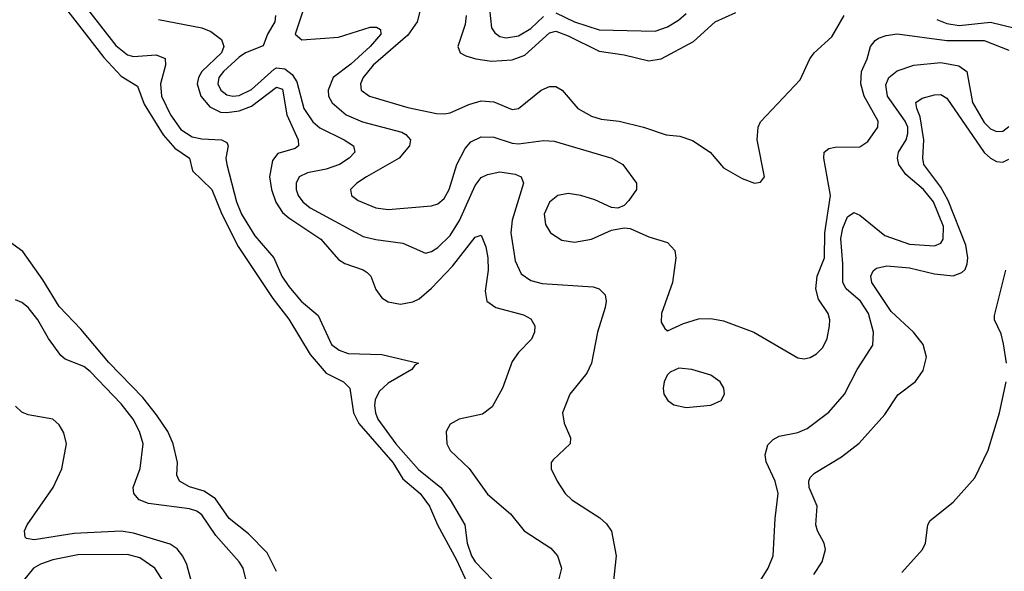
# Model space of a CAD drawing. Header units: inches. Extents: x 501365 to 657855, y 482276 to 547543.
# Tile 175 of 256: x 550383 to 553555, y 516300 to 518076. Entities that reach past the tile are written whole.
import ezdxf

# ---------------------------------------------------------------- set-up
doc = ezdxf.new("R2010")
doc.units = ezdxf.units.IN
doc.header["$MEASUREMENT"] = 0
doc.layers.add('A5551', color=7, linetype='Continuous')

msp = doc.modelspace()

# ---------------------------------------------------------------- linework, layer by layer
at = {"layer": 'A5551', "color": 5}
for points, elevation in [([(550490, 518167.3), (550654.5, 517954.5), (550710, 517895.1), (550762.7, 517862.7), (550784.5, 517804.5), (550845.4, 517705.4), (550882.9, 517662.9), (550930.2, 517630), (550939.7, 517590), (551002.5, 517530), (551034.4, 517450), (551086.5, 517346.5), (551198.1, 517178.1), (551250, 517111.6), (551318.4, 516998.4), (551370, 516938.4), (551425.7, 516910), (551446.7, 516890), (551457.9, 516810), (551475.9, 516775.9), (551584.7, 516650), (551617.6, 516597.6), (551672.9, 516550), (551702.7, 516510), (551728.6, 516450), (551790, 516336.3), (551836.7, 516236.7)], 1760), ([(550601.8, 518110), (550693.1, 517993.1), (550730, 517963.6), (550750, 517957.9), (550822.8, 517962.8), (550851.8, 517951.8), (550852.9, 517930), (550836.6, 517870), (550840.1, 517830), (550869.2, 517770), (550902.5, 517722.5), (550938.7, 517698.7), (550970, 517692.5), (551033, 517690), (551050, 517680.9), (551054.6, 517670), (551046.7, 517630), (551050.8, 517610), (551081.9, 517490), (551097.6, 517450), (551140.1, 517380.1), (551202.1, 517310), (551227.5, 517250), (551250, 517217.5), (551290, 517170.1), (551344.1, 517124.1), (551388, 517030), (551411.7, 517011.7), (551440.9, 517000.9), (551550, 516998.1), (551668, 516970), (551656.1, 516963.9), (551645.8, 516950), (551570, 516906.2), (551541.2, 516878.8), (551528.1, 516851.9), (551526.5, 516833.5), (551528.8, 516810), (551537, 516790), (551594.4, 516710), (551668.2, 516628.2), (551739.4, 516570), (551769.8, 516530), (551816.7, 516450), (551824.8, 516390), (551838, 516350), (551850.4, 516330), (551908.5, 516270)], 1780), ([(551297.3, 518110), (551270.7, 518030), (551291.8, 518011.8), (551410, 518019.9), (551512.4, 518052.4), (551532.5, 518052.5), (551544.9, 518044.9), (551546.5, 518030), (551512.6, 517990), (551450, 517933.3), (551393.1, 517890), (551377.1, 517850), (551378.2, 517830), (551390, 517808.6), (551434.5, 517770), (551487.7, 517747.7), (551613.9, 517713.9), (551627.1, 517707.1), (551642.3, 517690), (551638.3, 517670), (551605.5, 517630), (551500.2, 517570), (551469.1, 517550), (551448.9, 517530), (551451.7, 517510), (551473.8, 517493.8), (551530, 517470.8), (551570, 517465.2), (551710, 517477.3), (551730, 517483.8), (551750, 517500.2), (551766.6, 517530), (551791.6, 517610), (551818, 517662), (551836.9, 517683.1), (551870, 517699), (551910, 517697.8), (551970, 517678.9), (551990, 517676.8), (552070, 517687.8), (552105.3, 517685.3), (552290.6, 517630.6), (552326, 517610), (552370.4, 517550), (552370.6, 517530), (552345.8, 517494.1), (552330, 517478), (552310, 517469.3), (552290, 517471.3), (552236, 517496), (552190.5, 517510.5), (552150, 517516.3), (552116.4, 517510), (552090, 517488.4), (552072.8, 517450), (552076.7, 517416.7), (552093.4, 517390), (552130, 517366.9), (552170, 517360.2), (552225.2, 517370), (552290, 517398.4), (552330, 517406.4), (552350, 517403.8), (552410, 517377.6), (552470, 517359.3), (552493.1, 517333.1), (552496.5, 517310), (552486.2, 517230), (552450.4, 517130), (552450, 517102), (552461.6, 517081.6), (552470, 517074.8), (552521.6, 517098.4), (552570, 517112.6), (552610, 517113.6), (552650, 517106.7), (552747.7, 517070), (552890, 516987), (552910, 516983.7), (552930, 516988.5), (552950, 517000.4), (552970, 517020.4), (552983.9, 517050), (552991.8, 517090), (552992.8, 517110), (552987.4, 517130), (552956.3, 517176.3), (552947.7, 517210), (552952.2, 517250), (552975.5, 517310), (552976.3, 517390), (552994.9, 517510), (552974, 517630), (552975.1, 517650), (552990, 517661.6), (553010, 517666.4), (553090, 517667.2), (553115.3, 517684.7), (553147, 517730), (553148.9, 517750), (553103.8, 517830), (553092.8, 517870), (553095.4, 517910), (553113.3, 517950), (553124.2, 517990), (553139.1, 518010), (553150, 518017.1), (553174.1, 518025.9), (553210, 518030.6), (553370, 518009), (553490, 518009.2), (553570, 517978.6)], 1860), ([(551672.7, 518107.3), (551663.4, 518070), (551633.5, 518026.5), (551522.2, 517930), (551489.6, 517890), (551480.7, 517870), (551483, 517850), (551510, 517830.1), (551633.9, 517793.9), (551725.8, 517774.2), (551750, 517773.1), (551770, 517776), (551830, 517802.9), (551870, 517815.1), (551910, 517812.1), (551970, 517787.7), (551990, 517790.7), (552063.4, 517850), (552090, 517861.4), (552110, 517861), (552130.9, 517850), (552181.3, 517790), (552225.5, 517765.5), (552256.2, 517756.2), (552314.4, 517750), (552392.7, 517730), (552465.3, 517705.3), (552510, 517700.9), (552550, 517687.7), (552607.9, 517650), (552650, 517599.6), (552710, 517564.6), (552750, 517550.4), (552770, 517553), (552782.4, 517570), (552759.1, 517690), (552762.4, 517730), (552770, 517747), (552897.7, 517882.3), (552928.2, 517950), (552942.3, 517970), (552999.2, 518020.8), (553038.9, 518090)], 1880), ([(551821.7, 518090), (551818.5, 518061.5), (551794, 517990), (551802.4, 517970), (551820.6, 517960.6), (551852.2, 517950), (551902.5, 517942.5), (551970, 517947.1), (552010, 517962.5), (552090, 518034.2), (552110, 518039.2), (552150, 518024.9), (552250, 517974.6), (552330, 517963), (552410, 517944.4), (552450, 517950.1), (552553.8, 518006.2), (552623.1, 518070), (552690, 518099.8)], 1920), ([(551896.2, 518110), (551903.4, 518050), (551913.8, 518033.8), (551930, 518022.3), (551950, 518017.7), (551990, 518024.5), (552030, 518048.6), (552070, 518087.3)], 1940), ([(550830, 518076.9), (550970.2, 518050), (550998.5, 518038.5), (551033.2, 518013.2), (551041.1, 517990), (551033.2, 517970), (550969.7, 517910), (550958.6, 517890), (550954.5, 517870), (550966.2, 517830), (550995.4, 517795.4), (551030, 517779.1), (551050, 517777.2), (551090, 517782.5), (551130, 517798.5), (551210, 517859.7), (551230, 517852.3), (551244, 517770), (551280.6, 517690), (551281.4, 517670), (551270, 517661.9), (551214.3, 517645.7), (551197.3, 517622.7), (551187.4, 517570), (551193.8, 517530), (551208.5, 517488.5), (551230, 517456), (551250, 517438.1), (551353.3, 517370), (551410, 517304.6), (551431, 517291), (551490, 517271.3), (551502.7, 517262.7), (551513.7, 517250), (551530, 517207.9), (551550, 517180.5), (551570, 517167.8), (551610, 517160.6), (551650, 517167.8), (551670, 517177.2), (551710, 517211.5), (551777.7, 517282.3), (551850, 517375.6), (551870, 517382.6), (551884.8, 517344.8), (551891, 517310), (551891.7, 517270), (551882.2, 517202.2), (551888.4, 517170), (551917.3, 517150), (552006, 517126), (552030, 517113.5), (552042.5, 517090), (552042, 517070), (552032, 517048), (551990, 517004.2), (551970, 516975.8), (551938.9, 516890), (551904.7, 516830), (551873.7, 516806.3), (551799.1, 516790), (551770, 516773.5), (551756.9, 516750), (551759.3, 516710), (551770, 516689.4), (551830.7, 516630.7), (551890, 516548.1), (551964.7, 516484.7), (552008, 516430), (552094, 516374), (552115.3, 516350), (552128.4, 516310), (552113.1, 516250)], 1820), ([(551207.4, 518090), (551204.6, 518070), (551181.3, 518030), (551167.4, 517992.6), (551110, 517969.9), (551090, 517955.5), (551039.1, 517910), (551024.6, 517890), (551021.8, 517870), (551030.7, 517850), (551050, 517834.9), (551070, 517830.1), (551090, 517832.8), (551130, 517852.1), (551202.6, 517917.4), (551210, 517921.3), (551237.7, 517917.7), (551260.6, 517900.5), (551276.1, 517876.1), (551298.5, 517790), (551327.5, 517747.5), (551350, 517728.3), (551428.2, 517690), (551458.2, 517670), (551462.3, 517650), (551444.3, 517630), (551412.8, 517610), (551370, 517595.5), (551310, 517583.7), (551283.2, 517570), (551273.3, 517550), (551273.8, 517530), (551280.6, 517510), (551294.7, 517490), (551318.3, 517470), (551490, 517378), (551530, 517368.1), (551616.9, 517356.9), (551690, 517324.9), (551710, 517329.4), (551730, 517342.6), (551770, 517381.2), (551800.1, 517430), (551850, 517542.8), (551870, 517567.8), (551890, 517577.8), (551930, 517586.3), (551979.1, 517579.1), (551998.5, 517570), (552006, 517550), (551969.4, 517430.6), (551965.6, 517390), (551979.4, 517299.4), (551998, 517258), (552030, 517236.1), (552066.3, 517226.3), (552230, 517216), (552249.3, 517209.3), (552268.9, 517190), (552272.2, 517170), (552269.3, 517150), (552244.8, 517070), (552224.7, 516970), (552210, 516938.4), (552155.8, 516870), (552132.2, 516810), (552137, 516777), (552157.3, 516730), (552156, 516710), (552101.1, 516658.9), (552094.8, 516650), (552095.5, 516630), (552114, 516590), (552140.4, 516550), (552161.6, 516530), (552252, 516472), (552272.9, 516452.9), (552289.2, 516429.2), (552304.9, 516350), (552287.1, 516190)], 1840), ([(552110, 518098.4), (552170, 518069.3), (552250, 518043.6), (552430, 518039.9), (552470, 518053.2), (552505.5, 518074.5), (552530, 518096.1)], 1940), ([(553337.2, 518077.2), (553370, 518063.7), (553410, 518058.3), (553510, 518068.8), (553590, 518049.6)], 1880), ([(552744.4, 516230), (552794.6, 516310), (552809.9, 516350.1), (552816.5, 516470), (552826.3, 516550), (552817.2, 516590), (552788.1, 516651.9), (552784.7, 516675.3), (552793.3, 516706.7), (552810, 516724.7), (552830, 516735), (552890, 516746.6), (552920.2, 516759.8), (552990, 516811.9), (553039.9, 516870), (553081.1, 516950), (553131.5, 517028.5), (553133.5, 517070), (553117.9, 517130), (553091.8, 517170), (553045.8, 517210), (553034.9, 517230), (553035.2, 517290), (553028.4, 517371.6), (553034.8, 517405.2), (553050, 517442), (553070, 517455.2), (553090, 517447.3), (553170, 517381.1), (553250, 517353.6), (553330, 517347.6), (553350, 517356.8), (553358.3, 517370), (553358.7, 517410), (553327.2, 517490), (553295.1, 517530), (553237.6, 517577.6), (553215.3, 517610), (553210.8, 517630), (553214.1, 517650), (553238.3, 517690), (553244.7, 517710), (553243.7, 517730), (553235.6, 517750), (553178.7, 517830), (553173.5, 517866.5), (553183.2, 517890), (553210, 517911.6), (553263.7, 517930), (553350, 517939), (553408.4, 517928.4), (553434, 517910), (553452.4, 517810), (553490, 517745.2), (553510, 517725.2), (553530, 517715.9), (553550, 517717.9), (553570, 517732.8)], 1840), ([(552941.8, 516290), (552968.2, 516330), (552979.3, 516370), (552975.1, 516390), (552953.1, 516430), (552947.3, 516450), (552951.6, 516510), (552926.7, 516570), (552925.2, 516590), (552930, 516602), (552943.7, 516616.3), (553031, 516669), (553087.6, 516712.4), (553170, 516804.9), (553212.3, 516867.7), (553269.1, 516910.9), (553293.9, 516946.1), (553304.2, 516990), (553294, 517030), (553261.9, 517070), (553190, 517136.6), (553127.8, 517230), (553124.7, 517250), (553132.1, 517267.9), (553143.3, 517276.7), (553176.1, 517283.9), (553250, 517277.2), (553330, 517258.4), (553390, 517251.1), (553418.2, 517261.8), (553428.4, 517271.6), (553435.4, 517290), (553437, 517310), (553430.5, 517350), (553373.9, 517493.9), (553350, 517537.4), (553296.2, 517610), (553292, 517630), (553295.7, 517690), (553283.8, 517763.8), (553272.7, 517790), (553269.9, 517810.1), (553290, 517823.5), (553330, 517834.3), (553350, 517835.8), (553370, 517823.7), (553490, 517648.6), (553510, 517630.5), (553530, 517620.1), (553550, 517617.9), (553570, 517627.8)], 1820), ([(551210, 516298.9), (551179.8, 516359.8), (551120.6, 516420.6), (551057.8, 516470), (551013.7, 516533.7), (550977.6, 516557.6), (550930, 516571.6), (550898, 516590), (550889.8, 516610), (550891.5, 516650), (550877.9, 516710), (550859.9, 516750), (550824.1, 516804.1), (550779.4, 516859.4), (550670, 516972.1), (550580.2, 517080.2), (550510, 517153.1), (550458.1, 517238.1), (550393.6, 517330), (550310, 517389)], 1760), ([(553562.5, 516970), (553552.5, 517032.5), (553545.2, 517065.2), (553523.5, 517110), (553523.3, 517123.3), (553559.4, 517270)], 1780), ([(551112.3, 516270), (551102.7, 516310), (551089.9, 516330), (551015.1, 516415.1), (550970, 516481.8), (550953.3, 516493.3), (550930, 516500.9), (550797.7, 516517.7), (550768, 516530), (550750.4, 516550), (550748.2, 516570), (550771, 516631), (550781.1, 516710), (550769.5, 516750), (550748.3, 516790), (550710, 516839), (550610, 516943.1), (550590, 516959.1), (550530, 516982.8), (550515.3, 516995.3), (550475.7, 517050), (550441.9, 517110), (550410, 517149.1), (550390, 517166), (550370, 517174.3)], 1780), ([(553224.4, 516295.6), (553291.6, 516370), (553301.2, 516390), (553309.1, 516450), (553316.5, 516463.5), (553390, 516522.6), (553459.6, 516600.4), (553502.7, 516690), (553539.8, 516810), (553561.3, 516910)], 1780), ([(550941.1, 516250), (550921.3, 516321.3), (550908.7, 516348.7), (550890, 516372.5), (550867.4, 516387.4), (550750, 516422.7), (550710, 516429), (550558.6, 516421.4), (550430, 516400.9), (550405, 516405), (550400.3, 516410), (550398.4, 516430), (550406.7, 516450), (550491.1, 516570), (550518.7, 516630), (550533.6, 516710), (550525.3, 516745.3), (550510, 516772.1), (550489.6, 516790), (550410, 516803.6), (550390, 516812.7), (550370, 516831.8)], 1820), ([(550850, 516261.7), (550818.7, 516310), (550770, 516343.2), (550730, 516353.6), (550570, 516352.6), (550490, 516337.2), (550450, 516322.7), (550427.8, 516310), (550394.9, 516270)], 1840)]:
    msp.add_lwpolyline(points, dxfattribs=dict(at, elevation=elevation))
at = {"layer": 'A5551', "color": 5, "elevation": 1860}
msp.add_lwpolyline([(552506.2, 516953.8), (552478.8, 516941.2), (552468.7, 516931.3), (552459.3, 516910), (552455.5, 516890), (552458, 516870), (552470.7, 516850), (552490, 516835.5), (552530, 516827), (552610, 516834.4), (552642.7, 516850), (552653.6, 516870), (552651.5, 516890), (552639.6, 516910), (552610, 516931.2), (552548, 516950)], close=True, dxfattribs=at)

doc.saveas('drawing.dxf')
